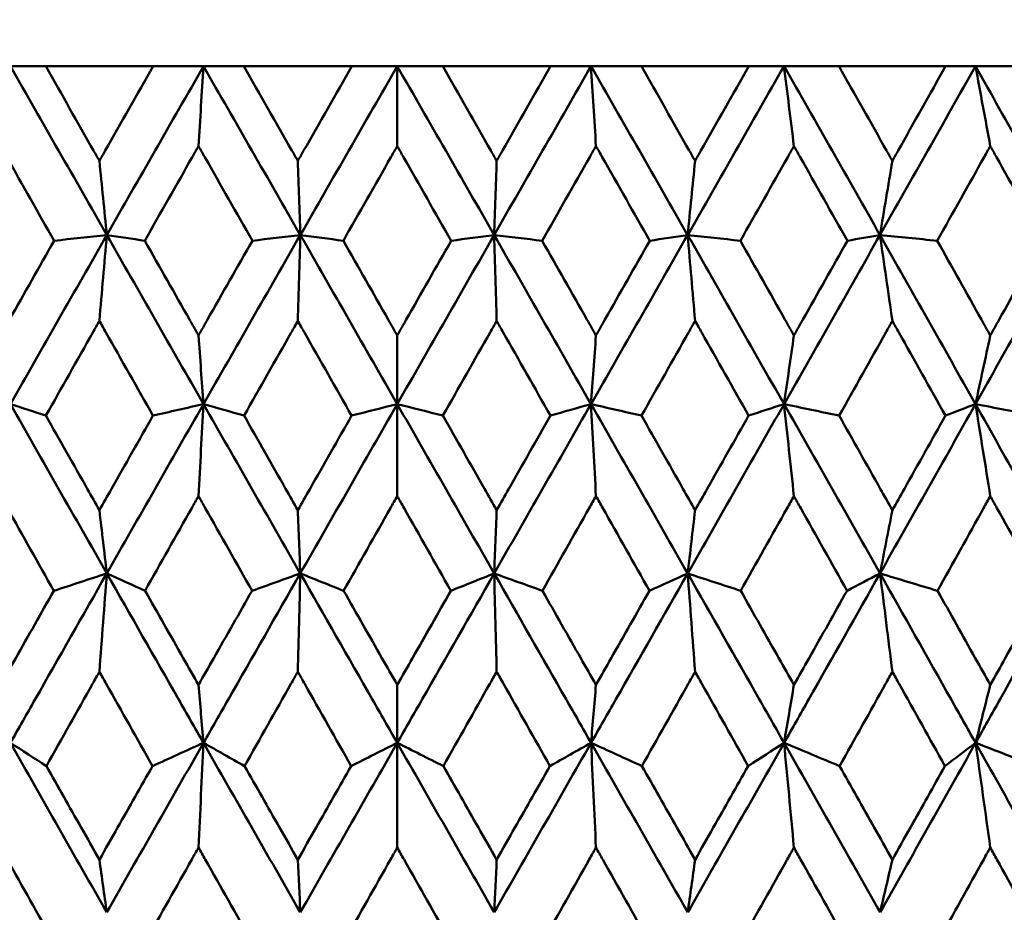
# Model space of a CAD drawing. Header units: millimetres. Extents: x 61 to 1929, y 482 to 2664.
# Tile 95 of 219: x 785.59 to 791.81, y 564.91 to 570.55. Entities that reach past the tile are written whole.
import ezdxf

# ---------------------------------------------------------------- set-up
doc = ezdxf.new("R2010")
doc.units = ezdxf.units.MM
doc.header["$LTSCALE"] = 10
doc.layers.add('Widoczne (ISO)', color=7, linetype='Continuous', lineweight=50)

msp = doc.modelspace()

# ---------------------------------------------------------------- linework, layer by layer
at = {"layer": 'Widoczne (ISO)'}
for p, q in [((785.5302, 570.2569), (785.753, 570.2569)), ((786.4316, 570.2569), (785.753, 570.2569)), ((786.4316, 570.2569), (786.7498, 570.2569)), ((786.7498, 570.2569), (787.0055, 570.2569)), ((787.6867, 570.2569), (787.0055, 570.2569)), ((787.6867, 570.2569), (787.9742, 570.2569)), ((787.9742, 569.7527), (787.9742, 570.2569)), ((787.9742, 570.2569), (788.2617, 570.2569)), ((788.943, 570.2569), (788.2617, 570.2569)), ((788.943, 570.2569), (789.1986, 570.2569)), ((789.1986, 570.2569), (789.5168, 570.2569)), ((790.1954, 570.2569), (789.5168, 570.2569)), ((790.1954, 570.2569), (790.4182, 570.2569)), ((790.4182, 570.2569), (790.7658, 570.2569)), ((791.4391, 570.2569), (790.7658, 570.2569)), ((791.4391, 570.2569), (791.6282, 570.2569)), ((791.6282, 570.2569), (792.0039, 570.2569)), ((787.9742, 568.556), (787.9742, 568.122)), ((787.9742, 567.5403), (787.9742, 568.122)), ((787.9742, 566.3468), (787.9742, 565.981)), ((787.9742, 565.3196), (787.9742, 565.981))]:
    msp.add_line(p, q, dxfattribs=at)
msp.add_circle((787.9742, 532.2569), 50, dxfattribs=at)
for points in [[(785.5302, 570.2569), (785.733, 569.9017), (785.936, 569.5462), (786.1391, 569.1906)], [(786.7498, 570.2569), (786.5459, 569.9017), (786.3423, 569.5462), (786.1391, 569.1906)], [(786.7184, 569.7527), (786.7289, 569.9212), (786.7393, 570.0892), (786.7498, 570.2569)], [(786.7498, 570.2569), (786.9538, 569.9017), (787.1578, 569.5462), (787.3617, 569.1906)], [(787.9742, 570.2569), (787.7699, 569.9017), (787.5657, 569.5462), (787.3617, 569.1906)], [(787.9742, 570.2569), (788.1786, 569.9017), (788.3828, 569.5462), (788.5867, 569.1906)], [(789.1986, 570.2569), (788.9947, 569.9017), (788.7907, 569.5462), (788.5867, 569.1906)], [(789.1986, 570.2569), (789.4026, 569.9017), (789.6062, 569.5462), (789.8094, 569.1906)], [(789.23, 569.7527), (789.2196, 569.9212), (789.2091, 570.0892), (789.1986, 570.2569)], [(790.4182, 570.2569), (790.2155, 569.9017), (790.0125, 569.5462), (789.8094, 569.1906)], [(790.4182, 570.2569), (790.621, 569.9017), (790.8232, 569.5462), (791.0247, 569.1906)], [(790.4809, 569.7527), (790.4601, 569.9212), (790.4392, 570.0892), (790.4182, 570.2569)], [(791.6282, 570.2569), (791.4274, 569.9017), (791.2263, 569.5462), (791.0247, 569.1906)], [(791.6282, 570.2569), (791.8289, 569.9017), (792.0289, 569.5462), (792.2281, 569.1906)], [(791.7219, 569.7527), (791.6907, 569.9212), (791.6595, 570.0892), (791.6282, 570.2569)], [(786.0921, 569.6593), (786.1077, 569.5028), (786.1234, 569.3466), (786.1391, 569.1906)], [(787.346, 569.6593), (787.3512, 569.5028), (787.3565, 569.3466), (787.3617, 569.1906)], [(788.6024, 569.6593), (788.5972, 569.5028), (788.592, 569.3466), (788.5867, 569.1906)], [(789.8564, 569.6593), (789.8407, 569.5028), (789.8251, 569.3466), (789.8094, 569.1906)], [(791.1029, 569.6593), (791.0769, 569.5028), (791.0508, 569.3466), (791.0247, 569.1906)], [(786.1391, 569.1906), (785.9356, 568.8346), (785.7326, 568.4783), (785.5301, 568.122)], [(786.1391, 569.1906), (786.028, 569.1785), (785.9169, 569.1664), (785.8058, 569.1543)], [(786.0921, 568.648), (786.1077, 568.8293), (786.1234, 569.0102), (786.1391, 569.1906)], [(786.1391, 569.1906), (786.3425, 568.8346), (786.5461, 568.4783), (786.7498, 568.122)], [(786.1391, 569.1906), (786.219, 569.1785), (786.2988, 569.1664), (786.3787, 569.1543)], [(787.3617, 569.1906), (787.1575, 568.8346), (786.9535, 568.4783), (786.7498, 568.122)], [(787.3617, 569.1906), (787.2606, 569.1785), (787.1596, 569.1664), (787.0585, 569.1543)], [(787.346, 568.648), (787.3512, 568.8293), (787.3565, 569.0102), (787.3617, 569.1906)], [(787.3617, 569.1906), (787.5659, 568.8346), (787.7701, 568.4783), (787.9742, 568.122)], [(787.3617, 569.1906), (787.4524, 569.1785), (787.543, 569.1664), (787.6337, 569.1543)], [(788.5867, 569.1906), (788.3825, 568.8346), (788.1783, 568.4783), (787.9742, 568.122)], [(788.5867, 569.1906), (788.4961, 569.1785), (788.4055, 569.1664), (788.3148, 569.1543)], [(788.6024, 568.648), (788.5972, 568.8293), (788.592, 569.0102), (788.5867, 569.1906)], [(788.5867, 569.1906), (788.791, 568.8346), (788.995, 568.4783), (789.1987, 568.122)], [(788.5867, 569.1906), (788.6878, 569.1785), (788.7889, 569.1664), (788.89, 569.1543)], [(789.8094, 569.1906), (789.6059, 568.8346), (789.4024, 568.4783), (789.1987, 568.122)], [(789.8094, 569.1906), (789.7295, 569.1785), (789.6496, 569.1664), (789.5698, 569.1543)], [(789.8564, 568.648), (789.8408, 568.8293), (789.8251, 569.0102), (789.8094, 569.1906)], [(789.8094, 569.1906), (790.0128, 568.8346), (790.2158, 568.4783), (790.4183, 568.122)], [(789.8094, 569.1906), (789.9205, 569.1785), (790.0315, 569.1664), (790.1426, 569.1543)], [(791.0247, 569.1906), (790.8229, 568.8346), (790.6208, 568.4783), (790.4183, 568.122)], [(791.0247, 569.1906), (790.956, 569.1785), (790.8872, 569.1664), (790.8184, 569.1543)], [(791.1029, 568.648), (791.0769, 568.8293), (791.0509, 569.0102), (791.0247, 569.1906)], [(791.0247, 569.1906), (791.2266, 568.8346), (791.4278, 568.4783), (791.6283, 568.122)], [(791.0247, 569.1906), (791.1454, 569.1785), (791.2661, 569.1664), (791.3868, 569.1543)], [(792.2281, 569.1906), (792.0287, 568.8346), (791.8288, 568.4783), (791.6283, 568.122)], [(786.7184, 568.556), (786.7288, 568.4111), (786.7393, 568.2664), (786.7498, 568.122)], [(789.23, 568.556), (789.2196, 568.4111), (789.2092, 568.2664), (789.1987, 568.122)], [(790.4809, 568.556), (790.4601, 568.4111), (790.4392, 568.2664), (790.4183, 568.122)], [(791.7219, 568.556), (791.6907, 568.4111), (791.6595, 568.2664), (791.6283, 568.122)], [(785.5301, 568.122), (785.6047, 568.0977), (785.6793, 568.0734), (785.754, 568.0491)], [(785.5301, 568.122), (785.7328, 567.7653), (785.9357, 567.4085), (786.1389, 567.0518)], [(786.7498, 568.122), (786.5458, 567.7653), (786.3422, 567.4085), (786.1389, 567.0518)], [(786.7498, 568.122), (786.6434, 568.0977), (786.5371, 568.0734), (786.4307, 568.0491)], [(786.7184, 567.5403), (786.7288, 567.7347), (786.7393, 567.9286), (786.7498, 568.122)], [(786.7498, 568.122), (786.8353, 568.0977), (786.9208, 568.0734), (787.0064, 568.0491)], [(786.7498, 568.122), (786.9536, 567.7653), (787.1576, 567.4085), (787.3616, 567.0518)], [(787.9742, 568.122), (787.7699, 567.7653), (787.5657, 567.4085), (787.3616, 567.0518)], [(787.9742, 568.122), (787.8781, 568.0977), (787.782, 568.0734), (787.6858, 568.0491)], [(787.9742, 568.122), (788.0704, 568.0977), (788.1665, 568.0734), (788.2626, 568.0491)], [(787.9742, 568.122), (788.1785, 567.7653), (788.3828, 567.4085), (788.5868, 567.0518)], [(789.1987, 568.122), (788.9948, 567.7653), (788.7908, 567.4085), (788.5868, 567.0518)], [(789.1987, 568.122), (789.1132, 568.0977), (789.0276, 568.0734), (788.9421, 568.0491)], [(789.23, 567.5403), (789.2196, 567.7347), (789.2092, 567.9286), (789.1987, 568.122)], [(789.1987, 568.122), (789.305, 568.0977), (789.4114, 568.0734), (789.5178, 568.0491)], [(789.1987, 568.122), (789.4026, 567.7653), (789.6063, 567.4085), (789.8095, 567.0518)], [(790.4183, 568.122), (790.2157, 567.7653), (790.0127, 567.4085), (789.8095, 567.0518)], [(790.4183, 568.122), (790.3437, 568.0977), (790.2691, 568.0734), (790.1945, 568.0491)], [(790.4809, 567.5403), (790.4601, 567.7347), (790.4393, 567.9286), (790.4183, 568.122)], [(790.4183, 568.122), (790.5345, 568.0977), (790.6506, 568.0734), (790.7668, 568.0491)], [(790.4183, 568.122), (790.6211, 567.7653), (790.8234, 567.4085), (791.025, 567.0518)], [(791.6283, 568.122), (791.4277, 567.7653), (791.2266, 567.4085), (791.025, 567.0518)], [(791.6283, 568.122), (791.565, 568.0977), (791.5016, 568.0734), (791.4381, 568.0491)], [(791.7219, 567.5403), (791.6908, 567.7347), (791.6596, 567.9286), (791.6283, 568.122)], [(791.6283, 568.122), (791.7538, 568.0977), (791.8793, 568.0734), (792.0048, 568.0491)], [(791.6283, 568.122), (791.8291, 567.7653), (792.0292, 567.4085), (792.2285, 567.0518)], [(786.0921, 567.4516), (786.1077, 567.3181), (786.1233, 567.1849), (786.1389, 567.0518)], [(787.346, 567.4516), (787.3512, 567.3181), (787.3564, 567.1849), (787.3616, 567.0518)], [(788.6024, 567.4516), (788.5972, 567.3181), (788.592, 567.1849), (788.5868, 567.0518)], [(789.8564, 567.4516), (789.8408, 567.3181), (789.8252, 567.1849), (789.8095, 567.0518)], [(791.1029, 567.4516), (791.077, 567.3181), (791.051, 567.1849), (791.025, 567.0518)], [(786.1389, 567.0518), (786.0273, 567.0153), (785.9156, 566.9788), (785.8039, 566.9423)], [(786.0921, 566.4306), (786.1076, 566.6382), (786.1232, 566.8453), (786.1389, 567.0518)], [(786.1389, 567.0518), (786.2195, 567.0153), (786.3, 566.9788), (786.3806, 566.9423)], [(787.3616, 567.0518), (787.26, 567.0153), (787.1583, 566.9788), (787.0566, 566.9423)], [(787.346, 566.4306), (787.3512, 566.6382), (787.3564, 566.8453), (787.3616, 567.0518)], [(787.3616, 567.0518), (787.4529, 567.0153), (787.5442, 566.9788), (787.6355, 566.9423)], [(788.5868, 567.0518), (788.4955, 567.0153), (788.4042, 566.9788), (788.3129, 566.9423)], [(788.6024, 566.4306), (788.5973, 566.6382), (788.592, 566.8453), (788.5868, 567.0518)], [(788.5868, 567.0518), (788.6885, 567.0153), (788.7901, 566.9788), (788.8918, 566.9423)], [(789.8095, 567.0518), (789.729, 567.0153), (789.6484, 566.9788), (789.5679, 566.9423)], [(789.8564, 566.4306), (789.8408, 566.6382), (789.8252, 566.8453), (789.8095, 567.0518)], [(789.8095, 567.0518), (789.9212, 567.0153), (790.0328, 566.9788), (790.1445, 566.9423)], [(791.025, 567.0518), (790.9556, 567.0153), (790.8861, 566.9788), (790.8165, 566.9423)], [(791.1029, 566.4306), (791.0771, 566.6382), (791.0511, 566.8453), (791.025, 567.0518)], [(791.025, 567.0518), (791.1462, 567.0153), (791.2674, 566.9788), (791.3886, 566.9423)], [(786.7184, 566.3468), (786.7288, 566.2247), (786.7392, 566.1027), (786.7496, 565.981)], [(789.23, 566.3468), (789.2197, 566.2247), (789.2093, 566.1027), (789.1989, 565.981)], [(790.4809, 566.3468), (790.4602, 566.2247), (790.4395, 566.1027), (790.4187, 565.981)], [(791.7219, 566.3468), (791.6909, 566.2247), (791.6599, 566.1027), (791.6289, 565.981)], [(785.5297, 565.981), (785.6054, 565.9323), (785.6811, 565.8835), (785.7568, 565.8348)], [(785.5297, 565.981), (785.7322, 565.6241), (785.9352, 565.2672), (786.1386, 564.9102)], [(786.7496, 565.981), (786.5458, 565.6241), (786.3421, 565.2672), (786.1386, 564.9102)], [(786.7496, 565.981), (786.6424, 565.9323), (786.5351, 565.8835), (786.4278, 565.8348)], [(786.7184, 565.3196), (786.7288, 565.5406), (786.7391, 565.7611), (786.7496, 565.981)], [(786.7496, 565.981), (786.8361, 565.9323), (786.9227, 565.8835), (787.0093, 565.8348)], [(786.7496, 565.981), (786.9533, 565.6241), (787.1573, 565.2672), (787.3615, 564.9102)], [(787.9742, 565.981), (787.7701, 565.6241), (787.5658, 565.2672), (787.3615, 564.9102)], [(787.9742, 565.981), (787.8772, 565.9323), (787.7801, 565.8835), (787.6829, 565.8348)], [(787.9742, 565.981), (788.0713, 565.9323), (788.1684, 565.8835), (788.2655, 565.8348)], [(787.9742, 565.981), (788.1784, 565.6241), (788.3827, 565.2672), (788.5869, 564.9102)], [(789.1989, 565.981), (788.9952, 565.6241), (788.7911, 565.2672), (788.5869, 564.9102)], [(789.1989, 565.981), (789.1123, 565.9323), (789.0258, 565.8835), (788.9392, 565.8348)], [(789.23, 565.3196), (789.2197, 565.5406), (789.2093, 565.7611), (789.1989, 565.981)], [(789.1989, 565.981), (789.3061, 565.9323), (789.4133, 565.8835), (789.5206, 565.8348)], [(789.1989, 565.981), (789.4027, 565.6241), (789.6064, 565.2672), (789.8099, 564.9102)], [(790.4187, 565.981), (790.2162, 565.6241), (790.0133, 565.2672), (789.8099, 564.9102)], [(790.4187, 565.981), (790.343, 565.9323), (790.2674, 565.8835), (790.1916, 565.8348)], [(790.4809, 565.3196), (790.4603, 565.5406), (790.4395, 565.7611), (790.4187, 565.981)], [(790.4187, 565.981), (790.5357, 565.9323), (790.6526, 565.8835), (790.7696, 565.8348)], [(790.4187, 565.981), (790.6213, 565.6241), (790.8237, 565.2672), (791.0256, 564.9102)], [(791.6289, 565.981), (791.4284, 565.6241), (791.2273, 565.2672), (791.0256, 564.9102)], [(791.6289, 565.981), (791.5644, 565.9323), (791.4999, 565.8835), (791.4353, 565.8348)], [(791.7219, 565.3196), (791.691, 565.5406), (791.66, 565.7611), (791.6289, 565.981)], [(791.6289, 565.981), (791.7551, 565.9323), (791.8813, 565.8835), (792.0076, 565.8348)], [(791.6289, 565.981), (791.8296, 565.6241), (792.0297, 565.2672), (792.2293, 564.9102)], [(786.0921, 565.2426), (786.1075, 565.1317), (786.123, 565.0209), (786.1386, 564.9102)], [(787.346, 565.2426), (787.3512, 565.1317), (787.3564, 565.0209), (787.3615, 564.9102)], [(788.6024, 565.2426), (788.5973, 565.1317), (788.5921, 565.0209), (788.5869, 564.9102)], [(789.8564, 565.2426), (789.8409, 565.1317), (789.8254, 565.0209), (789.8099, 564.9102)], [(791.1029, 565.2426), (791.0772, 565.1317), (791.0514, 565.0209), (791.0256, 564.9102)]]:
    msp.add_open_spline(points, degree=3, dxfattribs=at)
for points, knots in [([(785.753, 570.2569), (785.8538, 570.0793), (785.9545, 569.9016), (786.0676, 569.7024), (786.0798, 569.6808), (786.0921, 569.6593)], [0, 0, 0, 0, 0.06135239, 0.06135239, 0.06879633, 0.06879633, 0.06879633, 0.06879633]), ([(786.0921, 569.6593), (786.1043, 569.6808), (786.1165, 569.7024), (786.2296, 569.9016), (786.3306, 570.0793), (786.4316, 570.2569)], [0.05393723, 0.05393723, 0.05393723, 0.05393723, 0.06137399, 0.06137399, 0.12273355, 0.12273355, 0.12273355, 0.12273355]), ([(787.0055, 570.2569), (787.1067, 570.0793), (787.2079, 569.9016), (787.3214, 569.7024), (787.3337, 569.6808), (787.346, 569.6593)], [0, 0, 0, 0, 0.06135239, 0.06135239, 0.06879633, 0.06879633, 0.06879633, 0.06879633]), ([(787.346, 569.6593), (787.3583, 569.6808), (787.3706, 569.7024), (787.4841, 569.9016), (787.5854, 570.0793), (787.6867, 570.2569)], [0.05393723, 0.05393723, 0.05393723, 0.05393723, 0.06137399, 0.06137399, 0.12273355, 0.12273355, 0.12273355, 0.12273355]), ([(788.2617, 570.2569), (788.3631, 570.0793), (788.4644, 569.9016), (788.5779, 569.7024), (788.5902, 569.6808), (788.6024, 569.6593)], [0, 0, 0, 0, 0.06135239, 0.06135239, 0.06879633, 0.06879633, 0.06879633, 0.06879633]), ([(788.6024, 569.6593), (788.6147, 569.6808), (788.627, 569.7024), (788.7405, 569.9016), (788.8417, 570.0793), (788.943, 570.2569)], [0.05393723, 0.05393723, 0.05393723, 0.05393723, 0.06137399, 0.06137399, 0.12273355, 0.12273355, 0.12273355, 0.12273355]), ([(789.5168, 570.2569), (789.6179, 570.0793), (789.7188, 569.9016), (789.8319, 569.7024), (789.8442, 569.6808), (789.8564, 569.6593)], [0, 0, 0, 0, 0.06135239, 0.06135239, 0.06879633, 0.06879633, 0.06879633, 0.06879633]), ([(789.8564, 569.6593), (789.8686, 569.6808), (789.8808, 569.7024), (789.9939, 569.9016), (790.0947, 570.0793), (790.1954, 570.2569)], [0.05393723, 0.05393723, 0.05393723, 0.05393723, 0.06137399, 0.06137399, 0.12273355, 0.12273355, 0.12273355, 0.12273355]), ([(790.7658, 570.2569), (790.8662, 570.0793), (790.9664, 569.9016), (791.0786, 569.7024), (791.0908, 569.6808), (791.1029, 569.6593)], [0, 0, 0, 0, 0.06135239, 0.06135239, 0.06879633, 0.06879633, 0.06879633, 0.06879633]), ([(791.1029, 569.6593), (791.115, 569.6808), (791.1272, 569.7024), (791.2393, 569.9016), (791.3392, 570.0793), (791.4391, 570.2569)], [0.05393723, 0.05393723, 0.05393723, 0.05393723, 0.06137399, 0.06137399, 0.12273355, 0.12273355, 0.12273355, 0.12273355]), ([(785.8058, 569.1543), (785.7062, 569.3305), (785.6066, 569.5068), (785.4938, 569.7062), (785.4807, 569.7294), (785.4676, 569.7527)], [0.00523804, 0.00523804, 0.00523804, 0.00523804, 0.06606705, 0.06606705, 0.07409033, 0.07409033, 0.07409033, 0.07409033]), ([(786.7184, 569.7527), (786.7052, 569.7295), (786.692, 569.7063), (786.5787, 569.5068), (786.4786, 569.3306), (786.3787, 569.1543)], [0.05804162, 0.05804162, 0.05804162, 0.05804162, 0.06605559, 0.06605559, 0.12689392, 0.12689392, 0.12689392, 0.12689392]), ([(787.0585, 569.1543), (786.9584, 569.3305), (786.8582, 569.5068), (786.7448, 569.7062), (786.7316, 569.7294), (786.7184, 569.7527)], [0.00523804, 0.00523804, 0.00523804, 0.00523804, 0.06606705, 0.06606705, 0.07409033, 0.07409033, 0.07409033, 0.07409033]), ([(787.9742, 569.7527), (787.961, 569.7295), (787.9478, 569.7063), (787.8342, 569.5068), (787.7339, 569.3306), (787.6337, 569.1543)], [0.05804162, 0.05804162, 0.05804162, 0.05804162, 0.06605559, 0.06605559, 0.12689392, 0.12689392, 0.12689392, 0.12689392]), ([(788.3148, 569.1543), (788.2146, 569.3305), (788.1143, 569.5068), (788.0007, 569.7062), (787.9875, 569.7294), (787.9742, 569.7527)], [0.00523804, 0.00523804, 0.00523804, 0.00523804, 0.06606705, 0.06606705, 0.07409033, 0.07409033, 0.07409033, 0.07409033]), ([(789.23, 569.7527), (789.2168, 569.7295), (789.2036, 569.7063), (789.0903, 569.5068), (788.9901, 569.3306), (788.89, 569.1543)], [0.05804162, 0.05804162, 0.05804162, 0.05804162, 0.06605559, 0.06605559, 0.12689392, 0.12689392, 0.12689392, 0.12689392]), ([(789.5698, 569.1543), (789.4698, 569.3305), (789.3698, 569.5068), (789.2565, 569.7062), (789.2433, 569.7294), (789.23, 569.7527)], [0.00523804, 0.00523804, 0.00523804, 0.00523804, 0.06606705, 0.06606705, 0.07409033, 0.07409033, 0.07409033, 0.07409033]), ([(790.4809, 569.7527), (790.4678, 569.7295), (790.4547, 569.7063), (790.3419, 569.5068), (790.2423, 569.3306), (790.1426, 569.1543)], [0.05804162, 0.05804162, 0.05804162, 0.05804162, 0.06605559, 0.06605559, 0.12689392, 0.12689392, 0.12689392, 0.12689392]), ([(790.8184, 569.1543), (790.7192, 569.3305), (790.6198, 569.5068), (790.5072, 569.7062), (790.494, 569.7294), (790.4809, 569.7527)], [0.00523804, 0.00523804, 0.00523804, 0.00523804, 0.06606705, 0.06606705, 0.07409033, 0.07409033, 0.07409033, 0.07409033]), ([(791.7219, 569.7527), (791.7089, 569.7295), (791.6959, 569.7063), (791.5843, 569.5068), (791.4855, 569.3306), (791.3868, 569.1543)], [0.05804162, 0.05804162, 0.05804162, 0.05804162, 0.06605559, 0.06605559, 0.12689392, 0.12689392, 0.12689392, 0.12689392]), ([(792.0559, 569.1543), (791.9577, 569.3305), (791.8594, 569.5068), (791.7479, 569.7062), (791.7349, 569.7294), (791.7219, 569.7527)], [0.00523804, 0.00523804, 0.00523804, 0.00523804, 0.06606705, 0.06606705, 0.07409033, 0.07409033, 0.07409033, 0.07409033]), ([(785.4676, 568.556), (785.4864, 568.5895), (785.5053, 568.6229), (785.618, 568.8224), (785.7119, 568.9883), (785.8058, 569.1543)], [0.04993807, 0.04993807, 0.04993807, 0.04993807, 0.0614821, 0.0614821, 0.11877783, 0.11877783, 0.11877783, 0.11877783]), ([(786.3787, 569.1543), (786.4729, 568.9883), (786.5671, 568.8224), (786.6804, 568.623), (786.6994, 568.5895), (786.7184, 568.556)], [0.00418374, 0.00418374, 0.00418374, 0.00418374, 0.06147247, 0.06147247, 0.07302352, 0.07302352, 0.07302352, 0.07302352]), ([(786.7184, 568.556), (786.7374, 568.5895), (786.7564, 568.6229), (786.8697, 568.8224), (786.9641, 568.9883), (787.0585, 569.1543)], [0.04993807, 0.04993807, 0.04993807, 0.04993807, 0.0614821, 0.0614821, 0.11877783, 0.11877783, 0.11877783, 0.11877783]), ([(787.6337, 569.1543), (787.7281, 568.9883), (787.8226, 568.8224), (787.9361, 568.623), (787.9552, 568.5895), (787.9742, 568.556)], [0.00418374, 0.00418374, 0.00418374, 0.00418374, 0.06147247, 0.06147247, 0.07302352, 0.07302352, 0.07302352, 0.07302352]), ([(787.9742, 568.556), (787.9933, 568.5895), (788.0123, 568.6229), (788.1258, 568.8224), (788.2203, 568.9883), (788.3148, 569.1543)], [0.04993807, 0.04993807, 0.04993807, 0.04993807, 0.0614821, 0.0614821, 0.11877783, 0.11877783, 0.11877783, 0.11877783]), ([(788.89, 569.1543), (788.9844, 568.9883), (789.0787, 568.8224), (789.192, 568.623), (789.211, 568.5895), (789.23, 568.556)], [0.00418374, 0.00418374, 0.00418374, 0.00418374, 0.06147247, 0.06147247, 0.07302352, 0.07302352, 0.07302352, 0.07302352]), ([(789.23, 568.556), (789.249, 568.5895), (789.268, 568.6229), (789.3813, 568.8224), (789.4755, 568.9883), (789.5698, 569.1543)], [0.04993807, 0.04993807, 0.04993807, 0.04993807, 0.0614821, 0.0614821, 0.11877783, 0.11877783, 0.11877783, 0.11877783]), ([(790.1426, 569.1543), (790.2366, 568.9883), (790.3304, 568.8224), (790.4431, 568.623), (790.462, 568.5895), (790.4809, 568.556)], [0.00418374, 0.00418374, 0.00418374, 0.00418374, 0.06147247, 0.06147247, 0.07302352, 0.07302352, 0.07302352, 0.07302352]), ([(790.4809, 568.556), (790.4998, 568.5895), (790.5187, 568.6229), (790.6312, 568.8224), (790.7249, 568.9883), (790.8184, 569.1543)], [0.04993807, 0.04993807, 0.04993807, 0.04993807, 0.0614821, 0.0614821, 0.11877783, 0.11877783, 0.11877783, 0.11877783]), ([(791.3868, 569.1543), (791.4799, 568.9883), (791.5729, 568.8224), (791.6844, 568.623), (791.7031, 568.5895), (791.7219, 568.556)], [0.00418374, 0.00418374, 0.00418374, 0.00418374, 0.06147247, 0.06147247, 0.07302352, 0.07302352, 0.07302352, 0.07302352]), ([(791.7219, 568.556), (791.7405, 568.5895), (791.7592, 568.6229), (791.8707, 568.8224), (791.9633, 568.9883), (792.0559, 569.1543)], [0.04993807, 0.04993807, 0.04993807, 0.04993807, 0.0614821, 0.0614821, 0.11877783, 0.11877783, 0.11877783, 0.11877783]), ([(786.0921, 568.648), (786.0782, 568.6235), (786.0644, 568.5991), (785.9516, 568.3995), (785.8527, 568.2243), (785.754, 568.0491)], [0.06241522, 0.06241522, 0.06241522, 0.06241522, 0.0708546, 0.0708546, 0.13127416, 0.13127416, 0.13127416, 0.13127416]), ([(786.4307, 568.0491), (786.3316, 568.2243), (786.2326, 568.3994), (786.1198, 568.599), (786.1059, 568.6235), (786.0921, 568.648)], [0.01044349, 0.01044349, 0.01044349, 0.01044349, 0.07085106, 0.07085106, 0.07930241, 0.07930241, 0.07930241, 0.07930241]), ([(787.346, 568.648), (787.3321, 568.6235), (787.3182, 568.5991), (787.205, 568.3995), (787.1056, 568.2243), (787.0064, 568.0491)], [0.06241522, 0.06241522, 0.06241522, 0.06241522, 0.0708546, 0.0708546, 0.13127416, 0.13127416, 0.13127416, 0.13127416]), ([(787.6858, 568.0491), (787.5865, 568.2243), (787.4871, 568.3994), (787.3738, 568.599), (787.3599, 568.6235), (787.346, 568.648)], [0.01044349, 0.01044349, 0.01044349, 0.01044349, 0.07085106, 0.07085106, 0.07930241, 0.07930241, 0.07930241, 0.07930241]), ([(788.6024, 568.648), (788.5886, 568.6235), (788.5747, 568.5991), (788.4614, 568.3995), (788.362, 568.2243), (788.2626, 568.0491)], [0.06241522, 0.06241522, 0.06241522, 0.06241522, 0.0708546, 0.0708546, 0.13127416, 0.13127416, 0.13127416, 0.13127416]), ([(788.9421, 568.0491), (788.8428, 568.2243), (788.7435, 568.3994), (788.6303, 568.599), (788.6163, 568.6235), (788.6024, 568.648)], [0.01044349, 0.01044349, 0.01044349, 0.01044349, 0.07085106, 0.07085106, 0.07930241, 0.07930241, 0.07930241, 0.07930241]), ([(789.8564, 568.648), (789.8426, 568.6235), (789.8287, 568.5991), (789.7159, 568.3995), (789.6168, 568.2243), (789.5178, 568.0491)], [0.06241522, 0.06241522, 0.06241522, 0.06241522, 0.0708546, 0.0708546, 0.13127416, 0.13127416, 0.13127416, 0.13127416]), ([(790.1945, 568.0491), (790.0958, 568.2243), (789.9969, 568.3994), (789.8841, 568.599), (789.8702, 568.6235), (789.8564, 568.648)], [0.01044349, 0.01044349, 0.01044349, 0.01044349, 0.07085106, 0.07085106, 0.07930241, 0.07930241, 0.07930241, 0.07930241]), ([(791.1029, 568.648), (791.0892, 568.6235), (791.0755, 568.5991), (790.9635, 568.3995), (790.8652, 568.2243), (790.7668, 568.0491)], [0.06241522, 0.06241522, 0.06241522, 0.06241522, 0.0708546, 0.0708546, 0.13127416, 0.13127416, 0.13127416, 0.13127416]), ([(791.4381, 568.0491), (791.3403, 568.2243), (791.2423, 568.3994), (791.1304, 568.599), (791.1167, 568.6235), (791.1029, 568.648)], [0.01044349, 0.01044349, 0.01044349, 0.01044349, 0.07085106, 0.07085106, 0.07930241, 0.07930241, 0.07930241, 0.07930241]), ([(785.754, 568.0491), (785.8411, 567.8951), (785.9282, 567.741), (786.041, 567.5418), (786.0665, 567.4967), (786.0921, 567.4516)], [0.00838421, 0.00838421, 0.00838421, 0.00838421, 0.06155515, 0.06155515, 0.07712864, 0.07712864, 0.07712864, 0.07712864]), ([(786.0921, 567.4516), (786.1176, 567.4967), (786.1431, 567.5418), (786.256, 567.741), (786.3433, 567.8951), (786.4307, 568.0491)], [0.04598621, 0.04598621, 0.04598621, 0.04598621, 0.06155279, 0.06155279, 0.11473062, 0.11473062, 0.11473062, 0.11473062]), ([(787.0064, 568.0491), (787.0939, 567.8951), (787.1815, 567.741), (787.2947, 567.5418), (787.3204, 567.4967), (787.346, 567.4516)], [0.00838421, 0.00838421, 0.00838421, 0.00838421, 0.06155515, 0.06155515, 0.07712864, 0.07712864, 0.07712864, 0.07712864]), ([(787.346, 567.4516), (787.3717, 567.4967), (787.3973, 567.5418), (787.5105, 567.741), (787.5982, 567.8951), (787.6858, 568.0491)], [0.04598621, 0.04598621, 0.04598621, 0.04598621, 0.06155279, 0.06155279, 0.11473062, 0.11473062, 0.11473062, 0.11473062]), ([(788.2626, 568.0491), (788.3503, 567.8951), (788.4379, 567.741), (788.5511, 567.5418), (788.5768, 567.4967), (788.6024, 567.4516)], [0.00838421, 0.00838421, 0.00838421, 0.00838421, 0.06155515, 0.06155515, 0.07712864, 0.07712864, 0.07712864, 0.07712864]), ([(788.6024, 567.4516), (788.6281, 567.4967), (788.6537, 567.5418), (788.7669, 567.741), (788.8545, 567.8951), (788.9421, 568.0491)], [0.04598621, 0.04598621, 0.04598621, 0.04598621, 0.06155279, 0.06155279, 0.11473062, 0.11473062, 0.11473062, 0.11473062]), ([(789.5178, 568.0491), (789.6051, 567.8951), (789.6925, 567.741), (789.8053, 567.5418), (789.8308, 567.4967), (789.8564, 567.4516)], [0.00838421, 0.00838421, 0.00838421, 0.00838421, 0.06155515, 0.06155515, 0.07712864, 0.07712864, 0.07712864, 0.07712864]), ([(789.8564, 567.4516), (789.8819, 567.4967), (789.9075, 567.5418), (790.0202, 567.741), (790.1074, 567.8951), (790.1945, 568.0491)], [0.04598621, 0.04598621, 0.04598621, 0.04598621, 0.06155279, 0.06155279, 0.11473062, 0.11473062, 0.11473062, 0.11473062]), ([(790.7668, 568.0491), (790.8536, 567.8951), (790.9403, 567.741), (791.0522, 567.5418), (791.0776, 567.4967), (791.1029, 567.4516)], [0.00838421, 0.00838421, 0.00838421, 0.00838421, 0.06155515, 0.06155515, 0.07712864, 0.07712864, 0.07712864, 0.07712864]), ([(791.1029, 567.4516), (791.1283, 567.4967), (791.1536, 567.5418), (791.2654, 567.741), (791.3518, 567.8951), (791.4381, 568.0491)], [0.04598621, 0.04598621, 0.04598621, 0.04598621, 0.06155279, 0.06155279, 0.11473062, 0.11473062, 0.11473062, 0.11473062]), ([(785.8039, 566.9423), (785.706, 567.1164), (785.6081, 567.2904), (785.496, 567.4897), (785.4818, 567.515), (785.4676, 567.5403)], [0.01556037, 0.01556037, 0.01556037, 0.01556037, 0.07555527, 0.07555527, 0.08428623, 0.08428623, 0.08428623, 0.08428623]), ([(786.7184, 567.5403), (786.7041, 567.5151), (786.6898, 567.4898), (786.5771, 567.2905), (786.4788, 567.1164), (786.3806, 566.9423)], [0.06686277, 0.06686277, 0.06686277, 0.06686277, 0.07557848, 0.07557848, 0.13558897, 0.13558897, 0.13558897, 0.13558897]), ([(787.0566, 566.9423), (786.9582, 567.1164), (786.8598, 567.2904), (786.7471, 567.4897), (786.7327, 567.515), (786.7184, 567.5403)], [0.01556037, 0.01556037, 0.01556037, 0.01556037, 0.07555527, 0.07555527, 0.08428623, 0.08428623, 0.08428623, 0.08428623]), ([(787.9742, 567.5403), (787.9599, 567.5151), (787.9456, 567.4898), (787.8327, 567.2905), (787.7341, 567.1164), (787.6355, 566.9423)], [0.06686277, 0.06686277, 0.06686277, 0.06686277, 0.07557848, 0.07557848, 0.13558897, 0.13558897, 0.13558897, 0.13558897]), ([(788.3129, 566.9423), (788.2144, 567.1164), (788.1159, 567.2904), (788.0029, 567.4897), (787.9886, 567.515), (787.9742, 567.5403)], [0.01556037, 0.01556037, 0.01556037, 0.01556037, 0.07555527, 0.07555527, 0.08428623, 0.08428623, 0.08428623, 0.08428623]), ([(789.23, 567.5403), (789.2157, 567.5151), (789.2014, 567.4898), (789.0887, 567.2905), (788.9903, 567.1164), (788.8918, 566.9423)], [0.06686277, 0.06686277, 0.06686277, 0.06686277, 0.07557848, 0.07557848, 0.13558897, 0.13558897, 0.13558897, 0.13558897]), ([(789.5679, 566.9423), (789.4697, 567.1164), (789.3714, 567.2904), (789.2587, 567.4897), (789.2444, 567.515), (789.23, 567.5403)], [0.01556037, 0.01556037, 0.01556037, 0.01556037, 0.07555527, 0.07555527, 0.08428623, 0.08428623, 0.08428623, 0.08428623]), ([(790.4809, 567.5403), (790.4667, 567.5151), (790.4525, 567.4898), (790.3404, 567.2905), (790.2425, 567.1164), (790.1445, 566.9423)], [0.06686277, 0.06686277, 0.06686277, 0.06686277, 0.07557848, 0.07557848, 0.13558897, 0.13558897, 0.13558897, 0.13558897]), ([(790.8165, 566.9423), (790.719, 567.1164), (790.6214, 567.2904), (790.5094, 567.4897), (790.4951, 567.515), (790.4809, 567.5403)], [0.01556037, 0.01556037, 0.01556037, 0.01556037, 0.07555527, 0.07555527, 0.08428623, 0.08428623, 0.08428623, 0.08428623]), ([(791.7219, 567.5403), (791.7078, 567.5151), (791.6937, 567.4898), (791.5827, 567.2905), (791.4857, 567.1164), (791.3886, 566.9423)], [0.06686277, 0.06686277, 0.06686277, 0.06686277, 0.07557848, 0.07557848, 0.13558897, 0.13558897, 0.13558897, 0.13558897]), ([(792.054, 566.9423), (791.9575, 567.1164), (791.8609, 567.2904), (791.75, 567.4897), (791.7359, 567.515), (791.7219, 567.5403)], [0.01556037, 0.01556037, 0.01556037, 0.01556037, 0.07555527, 0.07555527, 0.08428623, 0.08428623, 0.08428623, 0.08428623]), ([(786.1389, 567.0518), (785.9879, 566.7868), (785.8371, 566.5218), (785.6342, 566.1649), (785.582, 566.073), (785.5297, 565.981)], [0.3692784, 0.3692784, 0.3692784, 0.3692784, 0.4608442, 0.4608442, 0.492629, 0.492629, 0.492629, 0.492629]), ([(786.1389, 567.0518), (786.2899, 566.7868), (786.4409, 566.5218), (786.6446, 566.1649), (786.6971, 566.073), (786.7496, 565.981)], [0.3692784, 0.3692784, 0.3692784, 0.3692784, 0.4608442, 0.4608442, 0.492629, 0.492629, 0.492629, 0.492629]), ([(787.3616, 567.0518), (787.2101, 566.7868), (787.0586, 566.5218), (786.8546, 566.1649), (786.8021, 566.073), (786.7496, 565.981)], [0.3692784, 0.3692784, 0.3692784, 0.3692784, 0.4608442, 0.4608442, 0.492629, 0.492629, 0.492629, 0.492629]), ([(787.3616, 567.0518), (787.5132, 566.7868), (787.6648, 566.5218), (787.869, 566.1649), (787.9216, 566.073), (787.9742, 565.981)], [0.3692784, 0.3692784, 0.3692784, 0.3692784, 0.4608442, 0.4608442, 0.492629, 0.492629, 0.492629, 0.492629]), ([(788.5868, 567.0518), (788.4352, 566.7868), (788.2836, 566.5218), (788.0795, 566.1649), (788.0269, 566.073), (787.9742, 565.981)], [0.3692784, 0.3692784, 0.3692784, 0.3692784, 0.4608442, 0.4608442, 0.492629, 0.492629, 0.492629, 0.492629]), ([(788.5868, 567.0518), (788.7384, 566.7868), (788.8899, 566.5218), (789.0938, 566.1649), (789.1464, 566.073), (789.1989, 565.981)], [0.3692784, 0.3692784, 0.3692784, 0.3692784, 0.4608442, 0.4608442, 0.492629, 0.492629, 0.492629, 0.492629]), ([(789.8095, 567.0518), (789.6586, 566.7868), (789.5075, 566.5218), (789.3039, 566.1649), (789.2514, 566.073), (789.1989, 565.981)], [0.3692784, 0.3692784, 0.3692784, 0.3692784, 0.4608442, 0.4608442, 0.492629, 0.492629, 0.492629, 0.492629]), ([(789.8095, 567.0518), (789.9606, 566.7868), (790.1114, 566.5218), (790.3142, 566.1649), (790.3665, 566.073), (790.4187, 565.981)], [0.3692784, 0.3692784, 0.3692784, 0.3692784, 0.4608442, 0.4608442, 0.492629, 0.492629, 0.492629, 0.492629]), ([(791.025, 567.0518), (790.8753, 566.7868), (790.7253, 566.5218), (790.5231, 566.1649), (790.4709, 566.073), (790.4187, 565.981)], [0.3692784, 0.3692784, 0.3692784, 0.3692784, 0.4608442, 0.4608442, 0.492629, 0.492629, 0.492629, 0.492629]), ([(791.025, 567.0518), (791.1749, 566.7868), (791.3244, 566.5218), (791.5254, 566.1649), (791.5772, 566.073), (791.6289, 565.981)], [0.3692784, 0.3692784, 0.3692784, 0.3692784, 0.4608442, 0.4608442, 0.492629, 0.492629, 0.492629, 0.492629]), ([(792.2285, 567.0518), (792.0806, 566.7868), (791.9323, 566.5218), (791.7322, 566.1649), (791.6805, 566.073), (791.6289, 565.981)], [0.3692784, 0.3692784, 0.3692784, 0.3692784, 0.4608442, 0.4608442, 0.492629, 0.492629, 0.492629, 0.492629]), ([(785.4676, 566.3468), (785.4994, 566.4033), (785.5313, 566.4598), (785.6434, 566.6583), (785.7237, 566.8003), (785.8039, 566.9423)], [0.04208868, 0.04208868, 0.04208868, 0.04208868, 0.06158988, 0.06158988, 0.11059803, 0.11059803, 0.11059803, 0.11059803]), ([(786.3806, 566.9423), (786.4611, 566.8004), (786.5416, 566.6584), (786.6542, 566.4599), (786.6863, 566.4033), (786.7184, 566.3468)], [0.01259731, 0.01259731, 0.01259731, 0.01259731, 0.06159863, 0.06159863, 0.08110666, 0.08110666, 0.08110666, 0.08110666]), ([(786.7184, 566.3468), (786.7505, 566.4033), (786.7826, 566.4598), (786.8953, 566.6583), (786.9759, 566.8003), (787.0566, 566.9423)], [0.04208868, 0.04208868, 0.04208868, 0.04208868, 0.06158988, 0.06158988, 0.11059803, 0.11059803, 0.11059803, 0.11059803]), ([(787.6355, 566.9423), (787.7163, 566.8004), (787.797, 566.6584), (787.9099, 566.4599), (787.9421, 566.4033), (787.9742, 566.3468)], [0.01259731, 0.01259731, 0.01259731, 0.01259731, 0.06159863, 0.06159863, 0.08110666, 0.08110666, 0.08110666, 0.08110666]), ([(787.9742, 566.3468), (788.0064, 566.4033), (788.0385, 566.4598), (788.1514, 566.6583), (788.2322, 566.8003), (788.3129, 566.9423)], [0.04208868, 0.04208868, 0.04208868, 0.04208868, 0.06158988, 0.06158988, 0.11059803, 0.11059803, 0.11059803, 0.11059803]), ([(788.8918, 566.9423), (788.9725, 566.8004), (789.0531, 566.6584), (789.1659, 566.4599), (789.1979, 566.4033), (789.23, 566.3468)], [0.01259731, 0.01259731, 0.01259731, 0.01259731, 0.06159863, 0.06159863, 0.08110666, 0.08110666, 0.08110666, 0.08110666]), ([(789.23, 566.3468), (789.2621, 566.4033), (789.2942, 566.4598), (789.4068, 566.6583), (789.4874, 566.8003), (789.5679, 566.9423)], [0.04208868, 0.04208868, 0.04208868, 0.04208868, 0.06158988, 0.06158988, 0.11059803, 0.11059803, 0.11059803, 0.11059803]), ([(790.1445, 566.9423), (790.2248, 566.8004), (790.305, 566.6584), (790.4171, 566.4599), (790.449, 566.4033), (790.4809, 566.3468)], [0.01259731, 0.01259731, 0.01259731, 0.01259731, 0.06159863, 0.06159863, 0.08110666, 0.08110666, 0.08110666, 0.08110666]), ([(790.4809, 566.3468), (790.5128, 566.4033), (790.5447, 566.4598), (790.6566, 566.6583), (790.7366, 566.8003), (790.8165, 566.9423)], [0.04208868, 0.04208868, 0.04208868, 0.04208868, 0.06158988, 0.06158988, 0.11059803, 0.11059803, 0.11059803, 0.11059803]), ([(791.3886, 566.9423), (791.4682, 566.8004), (791.5477, 566.6584), (791.6587, 566.4599), (791.6903, 566.4033), (791.7219, 566.3468)], [0.01259731, 0.01259731, 0.01259731, 0.01259731, 0.06159863, 0.06159863, 0.08110666, 0.08110666, 0.08110666, 0.08110666]), ([(791.7219, 566.3468), (791.7534, 566.4033), (791.785, 566.4598), (791.8958, 566.6583), (791.9749, 566.8003), (792.054, 566.9423)], [0.04208868, 0.04208868, 0.04208868, 0.04208868, 0.06158988, 0.06158988, 0.11059803, 0.11059803, 0.11059803, 0.11059803]), ([(786.0921, 566.4306), (786.0777, 566.4051), (786.0633, 566.3795), (785.9515, 566.1809), (785.8541, 566.0079), (785.7568, 565.8348)], [0.07138254, 0.07138254, 0.07138254, 0.07138254, 0.08018544, 0.08018544, 0.13983561, 0.13983561, 0.13983561, 0.13983561]), ([(786.4278, 565.8348), (786.3303, 566.0078), (786.2328, 566.1808), (786.1209, 566.3794), (786.1065, 566.405), (786.0921, 566.4306)], [0.02053386, 0.02053386, 0.02053386, 0.02053386, 0.08016461, 0.08016461, 0.08898694, 0.08898694, 0.08898694, 0.08898694]), ([(787.346, 566.4306), (787.3316, 566.4051), (787.3171, 566.3795), (787.2048, 566.1809), (787.107, 566.0079), (787.0093, 565.8348)], [0.07138254, 0.07138254, 0.07138254, 0.07138254, 0.08018544, 0.08018544, 0.13983561, 0.13983561, 0.13983561, 0.13983561]), ([(787.6829, 565.8348), (787.5851, 566.0078), (787.4873, 566.1808), (787.375, 566.3794), (787.3605, 566.405), (787.346, 566.4306)], [0.02053386, 0.02053386, 0.02053386, 0.02053386, 0.08016461, 0.08016461, 0.08898694, 0.08898694, 0.08898694, 0.08898694]), ([(788.6024, 566.4306), (788.588, 566.4051), (788.5736, 566.3795), (788.4612, 566.1809), (788.3634, 566.0079), (788.2655, 565.8348)], [0.07138254, 0.07138254, 0.07138254, 0.07138254, 0.08018544, 0.08018544, 0.13983561, 0.13983561, 0.13983561, 0.13983561]), ([(788.9392, 565.8348), (788.8415, 566.0078), (788.7437, 566.1808), (788.6314, 566.3794), (788.6169, 566.405), (788.6024, 566.4306)], [0.02053386, 0.02053386, 0.02053386, 0.02053386, 0.08016461, 0.08016461, 0.08898694, 0.08898694, 0.08898694, 0.08898694]), ([(789.8564, 566.4306), (789.842, 566.4051), (789.8276, 566.3795), (789.7157, 566.1809), (789.6182, 566.0079), (789.5206, 565.8348)], [0.07138254, 0.07138254, 0.07138254, 0.07138254, 0.08018544, 0.08018544, 0.13983561, 0.13983561, 0.13983561, 0.13983561]), ([(790.1916, 565.8348), (790.0944, 566.0078), (789.9971, 566.1808), (789.8852, 566.3794), (789.8708, 566.405), (789.8564, 566.4306)], [0.02053386, 0.02053386, 0.02053386, 0.02053386, 0.08016461, 0.08016461, 0.08898694, 0.08898694, 0.08898694, 0.08898694]), ([(791.1029, 566.4306), (791.0886, 566.4051), (791.0744, 566.3795), (790.9634, 566.1809), (790.8665, 566.0079), (790.7696, 565.8348)], [0.07138254, 0.07138254, 0.07138254, 0.07138254, 0.08018544, 0.08018544, 0.13983561, 0.13983561, 0.13983561, 0.13983561]), ([(791.4353, 565.8348), (791.339, 566.0078), (791.2425, 566.1808), (791.1315, 566.3794), (791.1172, 566.405), (791.1029, 566.4306)], [0.02053386, 0.02053386, 0.02053386, 0.02053386, 0.08016461, 0.08016461, 0.08898694, 0.08898694, 0.08898694, 0.08898694]), ([(785.7568, 565.8348), (785.8302, 565.7051), (785.9036, 565.5754), (786.0154, 565.378), (786.0537, 565.3103), (786.0921, 565.2426)], [0.01681985, 0.01681985, 0.01681985, 0.01681985, 0.06159108, 0.06159108, 0.08495433, 0.08495433, 0.08495433, 0.08495433]), ([(786.0921, 565.2426), (786.1304, 565.3103), (786.1688, 565.378), (786.2807, 565.5753), (786.3542, 565.7051), (786.4278, 565.8348)], [0.03825175, 0.03825175, 0.03825175, 0.03825175, 0.06160817, 0.06160817, 0.10638617, 0.10638617, 0.10638617, 0.10638617]), ([(787.0093, 565.8348), (787.083, 565.7051), (787.1567, 565.5754), (787.269, 565.378), (787.3075, 565.3103), (787.346, 565.2426)], [0.01681985, 0.01681985, 0.01681985, 0.01681985, 0.06159108, 0.06159108, 0.08495433, 0.08495433, 0.08495433, 0.08495433]), ([(787.346, 565.2426), (787.3845, 565.3103), (787.423, 565.378), (787.5353, 565.5753), (787.6091, 565.7051), (787.6829, 565.8348)], [0.03825175, 0.03825175, 0.03825175, 0.03825175, 0.06160817, 0.06160817, 0.10638617, 0.10638617, 0.10638617, 0.10638617]), ([(788.2655, 565.8348), (788.3393, 565.7051), (788.4131, 565.5754), (788.5254, 565.378), (788.5639, 565.3103), (788.6024, 565.2426)], [0.01681985, 0.01681985, 0.01681985, 0.01681985, 0.06159108, 0.06159108, 0.08495433, 0.08495433, 0.08495433, 0.08495433]), ([(788.6024, 565.2426), (788.6409, 565.3103), (788.6794, 565.378), (788.7917, 565.5753), (788.8655, 565.7051), (788.9392, 565.8348)], [0.03825175, 0.03825175, 0.03825175, 0.03825175, 0.06160817, 0.06160817, 0.10638617, 0.10638617, 0.10638617, 0.10638617]), ([(789.5206, 565.8348), (789.5942, 565.7051), (789.6678, 565.5754), (789.7797, 565.378), (789.818, 565.3103), (789.8564, 565.2426)], [0.01681985, 0.01681985, 0.01681985, 0.01681985, 0.06159108, 0.06159108, 0.08495433, 0.08495433, 0.08495433, 0.08495433]), ([(789.8564, 565.2426), (789.8947, 565.3103), (789.9331, 565.378), (790.0449, 565.5753), (790.1183, 565.7051), (790.1916, 565.8348)], [0.03825175, 0.03825175, 0.03825175, 0.03825175, 0.06160817, 0.06160817, 0.10638617, 0.10638617, 0.10638617, 0.10638617]), ([(790.7696, 565.8348), (790.8427, 565.7051), (790.9157, 565.5754), (791.0268, 565.378), (791.0649, 565.3103), (791.1029, 565.2426)], [0.01681985, 0.01681985, 0.01681985, 0.01681985, 0.06159108, 0.06159108, 0.08495433, 0.08495433, 0.08495433, 0.08495433]), ([(791.1029, 565.2426), (791.141, 565.3103), (791.179, 565.378), (791.2898, 565.5753), (791.3626, 565.7051), (791.4353, 565.8348)], [0.03825175, 0.03825175, 0.03825175, 0.03825175, 0.06160817, 0.06160817, 0.10638617, 0.10638617, 0.10638617, 0.10638617]), ([(785.8001, 564.7273), (785.7033, 564.8995), (785.6066, 565.0717), (785.4959, 565.2692), (785.4817, 565.2944), (785.4676, 565.3196)], [0.02530969, 0.02530969, 0.02530969, 0.02530969, 0.08465152, 0.08465152, 0.09334823, 0.09334823, 0.09334823, 0.09334823]), ([(786.7184, 565.3196), (786.7042, 565.2945), (786.69, 565.2693), (786.5786, 565.0719), (786.4815, 564.8996), (786.3844, 564.7273)], [0.07597559, 0.07597559, 0.07597559, 0.07597559, 0.08464777, 0.08464777, 0.14401425, 0.14401425, 0.14401425, 0.14401425]), ([(787.0528, 564.7273), (786.9555, 564.8995), (786.8583, 565.0717), (786.7469, 565.2692), (786.7327, 565.2944), (786.7184, 565.3196)], [0.02530969, 0.02530969, 0.02530969, 0.02530969, 0.08465152, 0.08465152, 0.09334823, 0.09334823, 0.09334823, 0.09334823]), ([(787.9742, 565.3196), (787.96, 565.2945), (787.9458, 565.2693), (787.8342, 565.0719), (787.7368, 564.8996), (787.6394, 564.7273)], [0.07597559, 0.07597559, 0.07597559, 0.07597559, 0.08464777, 0.08464777, 0.14401425, 0.14401425, 0.14401425, 0.14401425]), ([(788.3091, 564.7273), (788.2117, 564.8995), (788.1144, 565.0717), (788.0028, 565.2692), (787.9885, 565.2944), (787.9742, 565.3196)], [0.02530969, 0.02530969, 0.02530969, 0.02530969, 0.08465152, 0.08465152, 0.09334823, 0.09334823, 0.09334823, 0.09334823]), ([(789.23, 565.3196), (789.2158, 565.2945), (789.2016, 565.2693), (789.0902, 565.0719), (788.993, 564.8996), (788.8957, 564.7273)], [0.07597559, 0.07597559, 0.07597559, 0.07597559, 0.08464777, 0.08464777, 0.14401425, 0.14401425, 0.14401425, 0.14401425]), ([(789.564, 564.7273), (789.467, 564.8995), (789.3699, 565.0717), (789.2585, 565.2692), (789.2443, 565.2944), (789.23, 565.3196)], [0.02530969, 0.02530969, 0.02530969, 0.02530969, 0.08465152, 0.08465152, 0.09334823, 0.09334823, 0.09334823, 0.09334823]), ([(790.4809, 565.3196), (790.4668, 565.2945), (790.4527, 565.2693), (790.3419, 565.0719), (790.2452, 564.8996), (790.1484, 564.7273)], [0.07597559, 0.07597559, 0.07597559, 0.07597559, 0.08464777, 0.08464777, 0.14401425, 0.14401425, 0.14401425, 0.14401425]), ([(790.8127, 564.7273), (790.7164, 564.8995), (790.6199, 565.0717), (790.5092, 565.2692), (790.495, 565.2944), (790.4809, 565.3196)], [0.02530969, 0.02530969, 0.02530969, 0.02530969, 0.08465152, 0.08465152, 0.09334823, 0.09334823, 0.09334823, 0.09334823]), ([(791.7219, 565.3196), (791.7079, 565.2945), (791.6939, 565.2693), (791.5842, 565.0719), (791.4884, 564.8996), (791.3924, 564.7273)], [0.07597559, 0.07597559, 0.07597559, 0.07597559, 0.08464777, 0.08464777, 0.14401425, 0.14401425, 0.14401425, 0.14401425]), ([(792.0502, 564.7273), (791.9549, 564.8995), (791.8595, 565.0717), (791.7499, 565.2692), (791.7359, 565.2944), (791.7219, 565.3196)], [0.02530969, 0.02530969, 0.02530969, 0.02530969, 0.08465152, 0.08465152, 0.09334823, 0.09334823, 0.09334823, 0.09334823])]:
    msp.add_open_spline(points, degree=3, knots=knots, dxfattribs=at)

doc.saveas('drawing.dxf')
